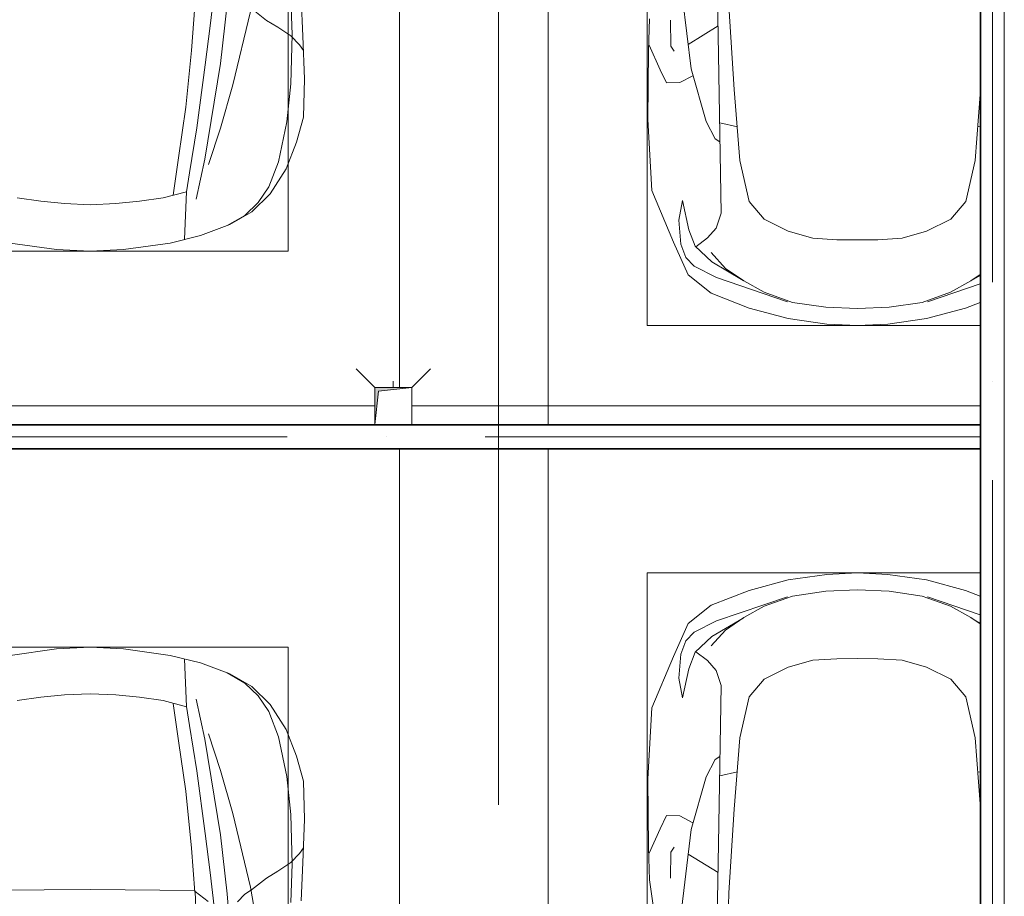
# Model space of a CAD drawing. Header units: millimetres. Extents: x -32229 to 192519, y -13689 to 125138.
# Tile 143 of 183: x 41501 to 45479, y 62543 to 66086. Entities that reach past the tile are written whole.
import ezdxf

# ---------------------------------------------------------------- set-up
doc = ezdxf.new("R2010")
doc.units = ezdxf.units.MM
doc.linetypes.add('ADSK_Линия сетки', pattern=[5000, 4000, -500, 0, -500])
doc.linetypes.add('ADSK_Осевая', pattern=[2800, 2000, -400, 0, -400])
for name, color, linetype, lineweight in [('A-DETL-GENF-OTLN', 7, 'Continuous', 18), ('A-FLOR-____-OTLN', 7, 'Continuous', 18), ('C-PRKG-____-OTLN', 7, 'Continuous', 18), ('E-CABL-TRAY-CNTR', 7, 'ADSK_Осевая', 18), ('E-CABL-TRAY-OTLN', 7, 'Continuous', 18), ('M-EQPM-____-OTLN', 7, 'Continuous', 18), ('P-SANR-FIXT-OTLN', 7, 'Continuous', 18), ('S-GRID-____-OTLN', 7, 'Continuous', 9)]:
    doc.layers.add(name, color=color, linetype=linetype, lineweight=lineweight)

# ---------------------------------------------------------------- blocks, each defined once
blk = doc.blocks.new('АР_Машиноместо - 4900x2400_М__5300х2500_-V108--01 ЭЛ')
at = {"layer": 'A-DETL-GENF-OTLN', "color": 253, "lineweight": 13, "true_color": 0xaaaaaa}
for p, q in [((1250, 4500), (1114.6, 4493)), ((1250, 4500), (1385.4, 4493)), ((927, 4466.6), (804.4, 4436.7)), ((1114.6, 4493), (927, 4466.6)), ((1385.4, 4493), (1573, 4466.6)), ((804.4, 4436.7), (686, 4391.6)), ((861.2, 4260.3), (869.3, 4451.1)), ((686, 4391.6), (596.3, 4340.6)), ((596.3, 4340.6), (522.5, 4267.9)), ((1050.4, 4297.3), (955.5, 4283.9)), ((1146, 4306.7), (1050.4, 4297.3)), ((1250, 4312), (1146, 4306.7)), ((1250, 4312), (1354, 4306.7)), ((1354, 4306.7), (1449.6, 4297.3)), ((1449.6, 4297.3), (1544.5, 4283.9)), ((522.5, 4267.9), (458.6, 4167)), ((955.5, 4283.9), (861, 4259.4)), ((914, 4272.5), (893.6, 4121.6)), ((458.6, 4167), (416.4, 4059.2)), ((893.6, 4121.6), (863.9, 3917.5)), ((416.4, 4059.2), (387.4, 3958.4)), ((387.4, 3958.4), (384, 3802.9)), ((863.9, 3917.5), (840.1, 3687.8)), ((384, 3802.9), (390.2, 3630)), ((403.8, 3665.5), (388.1, 3688.4)), ((438.6, 3629.8), (403.8, 3665.5)), ((840.1, 3687.8), (826.6, 3509.6)), ((390.2, 3630), (397.1, 3474.2)), ((491.4, 3594.2), (438.6, 3629.8)), ((537.9, 3567), (491.4, 3594.2)), ((598.3, 3518.6), (537.9, 3567))]:
    blk.add_line(p, q, dxfattribs=at)
at = {"layer": 'A-DETL-GENF-OTLN', "color": 254, "lineweight": 13, "true_color": 0xd4d4d4}
for p, q in [((696.3, 4395.8), (625, 4354.8)), ((625, 4354.8), (571.5, 4303.1)), ((571.5, 4303.1), (527.8, 4239.8)), ((786.9, 4128.3), (821.1, 4289.8)), ((849, 4182.8), (861.2, 4260.3)), ((527.8, 4239.8), (488.6, 4138.1)), ((819.4, 4000.8), (849, 4182.8)), ((488.6, 4138.1), (454.7, 3976.8)), ((722.7, 4001.8), (771.7, 4149.8)), ((723.2, 3741.5), (786.9, 4128.3)), ((673.6, 3827.1), (722.7, 4001.8)), ((785.7, 3746.6), (819.4, 4000.8)), ((454.7, 3976.8), (438.6, 3823.4)), ((438.6, 3823.4), (434.2, 3623.7)), ((602.3, 3530.2), (673.6, 3827.1)), ((695.7, 3502.8), (723.2, 3741.5)), ((765.5, 3589.1), (785.7, 3746.6)), ((434.2, 3623.7), (439.5, 3468.5)), ((749.1, 3450.8), (765.5, 3589.1))]:
    blk.add_line(p, q, dxfattribs=at)
at = {"layer": 'C-PRKG-____-OTLN', "color": 253, "lineweight": 13, "true_color": 0xaaaaaa}
for p, q in [((2500, 5300), (0, 5300)), ((0, 3400.4), (0, 5050)), ((450, 4500), (2050, 4500)), ((450, 3400.4), (450, 4500))]:
    blk.add_line(p, q, dxfattribs=at)
blk = doc.blocks.new('АР_Машиноместо - 4900x2400_М__5300х2500_-V32--01 ЭЛ')
at = {"layer": 'A-DETL-GENF-OTLN', "color": 253, "lineweight": 13, "true_color": 0xaaaaaa}
for p, q in [((676.4, -3260.1), (695.7, -3502.8)), ((825.6, -3512.1), (821, -3413)), ((390.2, -3630), (397.1, -3474.2)), ((654.7, -3470.4), (624.9, -3501.2)), ((773.2, -3472.4), (825.6, -3512.1)), ((598.3, -3518.6), (537.9, -3567)), ((624.9, -3501.2), (598.3, -3518.6)), ((840.1, -3687.8), (826.6, -3509.6)), ((1250, -3520.1), (827.2, -3517.2)), ((1250, -3520.1), (1672.8, -3517.2)), ((537.9, -3567), (491.4, -3594.2)), ((491.4, -3594.2), (438.6, -3629.8)), ((384, -3802.9), (390.2, -3630)), ((438.6, -3629.8), (403.8, -3665.5)), ((403.8, -3665.5), (388.1, -3688.4)), ((863.9, -3917.5), (840.1, -3687.8)), ((387.4, -3958.4), (384, -3802.9)), ((893.6, -4121.6), (863.9, -3917.5)), ((416.4, -4059.2), (387.4, -3958.4)), ((458.6, -4167), (416.4, -4059.2)), ((914, -4272.5), (893.6, -4121.6)), ((522.5, -4267.9), (458.6, -4167)), ((596.3, -4340.6), (522.5, -4267.9)), ((955.5, -4283.9), (861, -4259.4)), ((861.2, -4260.3), (869.3, -4451.1)), ((1050.4, -4297.3), (955.5, -4283.9)), ((1449.6, -4297.3), (1544.5, -4283.9)), ((1146, -4306.7), (1050.4, -4297.3)), ((1250, -4312), (1146, -4306.7)), ((1250, -4312), (1354, -4306.7)), ((1354, -4306.7), (1449.6, -4297.3)), ((686, -4391.6), (596.3, -4340.6)), ((804.4, -4436.7), (686, -4391.6)), ((927, -4466.6), (804.4, -4436.7)), ((1114.6, -4493), (927, -4466.6)), ((1250, -4500), (1114.6, -4493)), ((1250, -4500), (1385.4, -4493)), ((1385.4, -4493), (1573, -4466.6))]:
    blk.add_line(p, q, dxfattribs=at)
at = {"layer": 'A-DETL-GENF-OTLN', "color": 254, "lineweight": 13, "true_color": 0xd4d4d4}
for p, q in [((564, -3316.2), (602.3, -3530.2)), ((749.1, -3450.8), (765.5, -3589.1)), ((434.2, -3623.7), (439.5, -3468.5)), ((602.3, -3530.2), (673.6, -3827.1)), ((695.7, -3502.8), (723.2, -3741.5)), ((765.5, -3589.1), (785.7, -3746.6)), ((438.6, -3823.4), (434.2, -3623.7)), ((723.2, -3741.5), (786.9, -4128.3)), ((785.7, -3746.6), (819.4, -4000.8)), ((454.7, -3976.8), (438.6, -3823.4)), ((673.6, -3827.1), (722.7, -4001.8)), ((488.6, -4138.1), (454.7, -3976.8)), ((722.7, -4001.8), (771.7, -4149.8)), ((819.4, -4000.8), (849, -4182.8)), ((786.9, -4128.3), (821.1, -4289.8)), ((527.8, -4239.8), (488.6, -4138.1)), ((849, -4182.8), (861.2, -4260.3)), ((571.5, -4303.1), (527.8, -4239.8)), ((625, -4354.8), (571.5, -4303.1)), ((696.3, -4395.8), (625, -4354.8))]:
    blk.add_line(p, q, dxfattribs=at)
at = {"layer": 'C-PRKG-____-OTLN', "color": 253, "lineweight": 13, "true_color": 0xaaaaaa}
for p, q in [((0, 0), (0, -5300)), ((450, -800), (450, -4500)), ((450, -4500), (2050, -4500)), ((2500, -5300), (0, -5300))]:
    blk.add_line(p, q, dxfattribs=at)
blk = doc.blocks.new('АР_Машиноместо - 5300x2500_С-V113--01 ЭЛ')
at = {"layer": 'A-DETL-GENF-OTLN', "color": 253, "lineweight": 13, "true_color": 0xaaaaaa}
for p, q in [((534.1, -3400.4), (578.7, -3762.9)), ((683.4, -3400.4), (689.3, -3705.5)), ((731.2, -3507.6), (752.2, -3845.6)), ((405.6, -3688.5), (409.5, -3560)), ((495.5, -3566.1), (496.8, -3671.6)), ((687.1, -3588.8), (566.5, -3663.9)), ((403.4, -3968), (405.6, -3688.5)), ((408.2, -3667), (453.1, -3766.3)), ((496.8, -3671.6), (510.1, -3691.5)), ((689.3, -3705.5), (699.7, -4345.5)), ((453.1, -3766.3), (478.4, -3819.3)), ((578.7, -3762.9), (638.7, -3975.4)), ((478.4, -3819.3), (532.5, -3818.1)), ((532.5, -3818.1), (585.5, -3790.5)), ((752.2, -3845.6), (774.4, -4132.9)), ((1746.2, -3866.3), (1725.6, -4132.9)), ((419.6, -4254.2), (403.4, -3968)), ((638.7, -3975.4), (675.2, -4045.5)), ((675.2, -4045.5), (694.6, -4057.6)), ((774.4, -4132.9), (812.5, -4298.9)), ((1725.6, -4132.9), (1687.5, -4298.9)), ((507.1, -4462.6), (419.6, -4254.2)), ((543.7, -4295.1), (528.4, -4374.7)), ((569.5, -4413.1), (543.7, -4295.1)), ((812.5, -4298.9), (872.7, -4370.2)), ((1687.5, -4298.9), (1627.3, -4370.2)), ((528.4, -4374.7), (536.4, -4471.4)), ((699.7, -4345.5), (679.6, -4406.3)), ((872.7, -4370.2), (970.5, -4419.3)), ((1627.3, -4370.2), (1529.5, -4419.3)), ((594.6, -4479.3), (569.5, -4413.1)), ((679.6, -4406.3), (645, -4445.5)), ((645, -4445.5), (597.3, -4481.4)), ((970.5, -4419.3), (1069.6, -4447.3)), ((1069.6, -4447.3), (1167.1, -4453.2)), ((1167.1, -4453.2), (1250, -4453.9)), ((1332.9, -4453.2), (1250, -4453.9)), ((1430.4, -4447.3), (1332.9, -4453.2)), ((1529.5, -4419.3), (1430.4, -4447.3)), ((565.9, -4595.1), (507.1, -4462.6)), ((536.4, -4471.4), (557.5, -4525.7)), ((661.8, -4543.1), (594.6, -4479.3)), ((557.5, -4525.7), (590.7, -4560.1)), ((717.1, -4568.9), (659.6, -4505.3)), ((590.7, -4560.1), (680.7, -4606.5)), ((788.5, -4617.7), (661.8, -4543.1)), ((791.3, -4619.7), (717.1, -4568.9)), ((659.1, -4669.9), (565.9, -4595.1)), ((680.7, -4606.5), (967, -4703.6)), ((1708.7, -4619.7), (1746.2, -4594)), ((1711.5, -4617.7), (1746.2, -4597.3)), ((873.9, -4665.1), (791.3, -4619.7)), ((1746.2, -4631.3), (1533, -4703.6)), ((1626.1, -4665.1), (1708.7, -4619.7)), ((812.7, -4729.4), (659.1, -4669.9)), ((988.2, -4706.7), (873.9, -4665.1)), ((1511.8, -4706.7), (1626.1, -4665.1)), ((970.2, -4771.8), (812.7, -4729.4)), ((1122.2, -4726.4), (988.2, -4706.7)), ((1250, -4731.7), (1122.2, -4726.4)), ((1250, -4731.7), (1377.8, -4726.4)), ((1377.8, -4726.4), (1511.8, -4706.7)), ((1529.8, -4771.8), (1687.3, -4729.4)), ((1687.3, -4729.4), (1746.2, -4706.6)), ((1126.4, -4794.1), (970.2, -4771.8)), ((1373.6, -4794.1), (1529.8, -4771.8)), ((1250, -4800), (1126.4, -4794.1)), ((1250, -4800), (1373.6, -4794.1))]:
    blk.add_line(p, q, dxfattribs=at)
at = {"layer": 'A-DETL-GENF-OTLN', "color": 254, "lineweight": 13, "true_color": 0xd4d4d4}
for p, q in [((694.6, -3980.4), (765.1, -3996.8)), ((1746.2, -3994.2), (1734.9, -3996.8))]:
    blk.add_line(p, q, dxfattribs=at)
at = {"layer": 'C-PRKG-____-OTLN', "color": 253, "lineweight": 13, "true_color": 0xaaaaaa}
for p, q in [((0, -3400.4), (0, -5199.7)), ((400, -3400.4), (400, -4800)), ((400, -4800), (1746.2, -4800)), ((1746.2, -5300), (0, -5300))]:
    blk.add_line(p, q, dxfattribs=at)
blk = doc.blocks.new('АР_Машиноместо - 5300x2500_С-V115--01 ЭЛ')
at = {"layer": 'A-DETL-GENF-OTLN', "color": 253, "lineweight": 13, "true_color": 0xaaaaaa}
for p, q in [((1126.4, 4794.1), (970.2, 4771.8)), ((1250, 4800), (1126.4, 4794.1)), ((1250, 4800), (1373.6, 4794.1)), ((1373.6, 4794.1), (1529.8, 4771.8)), ((970.2, 4771.8), (812.7, 4729.4)), ((1529.8, 4771.8), (1687.3, 4729.4)), ((812.7, 4729.4), (659.1, 4669.9)), ((680.7, 4606.5), (967, 4703.6)), ((988.2, 4706.7), (873.9, 4665.1)), ((1122.2, 4726.4), (988.2, 4706.7)), ((1250, 4731.7), (1122.2, 4726.4)), ((1250, 4731.7), (1377.8, 4726.4)), ((1377.8, 4726.4), (1511.8, 4706.7)), ((1511.8, 4706.7), (1626.1, 4665.1)), ((1746.2, 4631.3), (1533, 4703.6)), ((1687.3, 4729.4), (1746.2, 4706.6)), ((659.1, 4669.9), (565.9, 4595.1)), ((873.9, 4665.1), (791.3, 4619.7)), ((1626.1, 4665.1), (1708.7, 4619.7)), ((788.5, 4617.7), (661.8, 4543.1)), ((791.3, 4619.7), (717.1, 4568.9)), ((1708.7, 4619.7), (1746.2, 4594)), ((1711.5, 4617.7), (1746.2, 4597.3)), ((565.9, 4595.1), (507.1, 4462.6)), ((590.7, 4560.1), (680.7, 4606.5)), ((557.5, 4525.7), (590.7, 4560.1)), ((661.8, 4543.1), (594.6, 4479.3)), ((717.1, 4568.9), (659.6, 4505.3)), ((536.4, 4471.4), (557.5, 4525.7)), ((507.1, 4462.6), (419.6, 4254.2)), ((528.4, 4374.7), (536.4, 4471.4)), ((594.6, 4479.3), (569.5, 4413.1)), ((645, 4445.5), (597.3, 4481.4)), ((679.6, 4406.3), (645, 4445.5)), ((872.7, 4370.2), (970.5, 4419.3)), ((970.5, 4419.3), (1069.6, 4447.3)), ((1069.6, 4447.3), (1167.1, 4453.2)), ((1167.1, 4453.2), (1250, 4453.9)), ((1332.9, 4453.2), (1250, 4453.9)), ((1430.4, 4447.3), (1332.9, 4453.2)), ((1529.5, 4419.3), (1430.4, 4447.3)), ((1627.3, 4370.2), (1529.5, 4419.3)), ((569.5, 4413.1), (543.7, 4295.1)), ((699.7, 4345.5), (679.6, 4406.3)), ((543.7, 4295.1), (528.4, 4374.7)), ((689.3, 3705.5), (699.7, 4345.5)), ((812.5, 4298.9), (872.7, 4370.2)), ((1687.5, 4298.9), (1627.3, 4370.2)), ((774.4, 4132.9), (812.5, 4298.9)), ((1725.6, 4132.9), (1687.5, 4298.9)), ((419.6, 4254.2), (403.4, 3968)), ((752.2, 3845.6), (774.4, 4132.9)), ((1746.2, 3866.3), (1725.6, 4132.9)), ((638.7, 3975.4), (675.2, 4045.5)), ((675.2, 4045.5), (694.6, 4057.6)), ((403.4, 3968), (405.6, 3688.5)), ((578.7, 3762.9), (638.7, 3975.4)), ((453.1, 3766.3), (478.4, 3819.3)), ((478.4, 3819.3), (532.5, 3818.1)), ((731.2, 3507.6), (752.2, 3845.6)), ((532.5, 3818.1), (585.5, 3790.5)), ((408.2, 3667), (453.1, 3766.3)), ((530.9, 3374.8), (578.7, 3762.9)), ((678.7, 3159.5), (689.3, 3705.5)), ((405.6, 3688.5), (409.5, 3560)), ((495.5, 3566.1), (496.8, 3671.6)), ((496.8, 3671.6), (510.1, 3691.5)), ((687.1, 3588.8), (566.5, 3663.9)), ((409.5, 3560), (426.5, 3446.8)), ((704.9, 2775.5), (731.2, 3507.6))]:
    blk.add_line(p, q, dxfattribs=at)
at = {"layer": 'A-DETL-GENF-OTLN', "color": 254, "lineweight": 13, "true_color": 0xd4d4d4}
for p, q in [((694.6, 3980.4), (765.1, 3996.8)), ((1746.2, 3994.2), (1734.9, 3996.8))]:
    blk.add_line(p, q, dxfattribs=at)
at = {"layer": 'C-PRKG-____-OTLN', "color": 253, "lineweight": 13, "true_color": 0xaaaaaa}
for p, q in [((1746.2, 5300), (0, 5300)), ((0, 0), (0, 5300)), ((400, 4800), (1746.2, 4800)), ((400, 500), (400, 4800))]:
    blk.add_line(p, q, dxfattribs=at)
blk = doc.blocks.new('АР_Канал вертикальный прямоугольный - ВК-V188--01 ЭЛ')
at = {"layer": 'M-EQPM-____-OTLN', "lineweight": 13, "true_color": 0xe2e2e2}
blk.add_hatch(color=254, dxfattribs=at).paths.add_polyline_path([(-75, -74.7), (-75, -74.7), (-60, 60), (75, 75), (-75, 75)])
at = {"layer": 'M-EQPM-____-OTLN', "color": 253, "lineweight": 13, "true_color": 0xaaaaaa}
for p, q in [((75, 75), (-75, 75)), ((-75, 75), (-75, -74.7)), ((75, 75), (-75, 75)), ((-75, 75), (-75, -74.7)), ((-75, -74.7), (-75, 75)), ((-75, 75), (75, 75)), ((-75, -74.7), (-60, 60)), ((-75, -74.7), (-60, 60)), ((-60, 60), (75, 75)), ((-60, 60), (75, 75)), ((75, -74.7), (75, 75)), ((75, 75), (75, -74.7))]:
    blk.add_line(p, q, dxfattribs=at)
blk = doc.blocks.new('АР_Трап - 100-100-V245--01 ЭЛ')
at = {"layer": 'P-SANR-FIXT-OTLN', "color": 253, "lineweight": 13, "true_color": 0xaaaaaa}
for p, q in [((-75, 75), (-150, 150)), ((75, 75), (150, 150)), ((0, 75), (0, 100)), ((-100, 0), (-75, 0)), ((75, 0), (100, 0))]:
    blk.add_line(p, q, dxfattribs=at)
blk = doc.blocks.new('Наметкина 10_РД_АР_П_отсоединено_rvt-1--01 ЭЛ')
at = {"layer": 'A-FLOR-____-OTLN', "color": 253, "lineweight": 13, "true_color": 0xaaaaaa}
for p, q in [((42935.3, 64525), (37534.9, 64525)), ((45381.5, 64525), (43085.3, 64525))]:
    blk.add_line(p, q, dxfattribs=at)
at = {"layer": 'C-PRKG-____-OTLN', "color": 253, "lineweight": 13, "true_color": 0xaaaaaa, "rotation": 180}
for name, p in [('АР_Машиноместо - 4900x2400_М__5300х2500_-V108--01 ЭЛ', (43035.3, 69650)), ('АР_Машиноместо - 4900x2400_М__5300х2500_-V32--01 ЭЛ', (43035.3, 59050))]:
    blk.add_blockref(name, p, dxfattribs=at)
at = {"layer": 'C-PRKG-____-OTLN', "color": 253, "lineweight": 13, "true_color": 0xaaaaaa}
for name, p in [('АР_Машиноместо - 5300x2500_С-V113--01 ЭЛ', (43635.3, 69650)), ('АР_Машиноместо - 5300x2500_С-V115--01 ЭЛ', (43635.3, 59050))]:
    blk.add_blockref(name, p, dxfattribs=at)
at = {"layer": 'M-EQPM-____-OTLN', "color": 253, "lineweight": 13, "true_color": 0xaaaaaa}
blk.add_blockref('АР_Канал вертикальный прямоугольный - ВК-V188--01 ЭЛ', (43010.3, 64525), dxfattribs=at)
at = {"layer": 'P-SANR-FIXT-OTLN', "color": 253, "lineweight": 13, "true_color": 0xaaaaaa}
blk.add_blockref('АР_Трап - 100-100-V245--01 ЭЛ', (43010.3, 64525), dxfattribs=at)

msp = doc.modelspace()

# ---------------------------------------------------------------- linework, layer by layer
at = {"layer": 'E-CABL-TRAY-CNTR', "color": 94, "true_color": 0x009f00}
msp.add_line((45431.5, 72624.8), (45431.5, 53319.3), dxfattribs=at)
at = {"layer": 'E-CABL-TRAY-CNTR', "color": 5, "true_color": 0x0000ff}
msp.add_line((45381.5, 64400.3), (37534.9, 64400.3), dxfattribs=at)
at = {"layer": 'E-CABL-TRAY-OTLN', "color": 94, "true_color": 0x009f00}
for p, q in [((45381.5, 72624.8), (45381.5, 53319.3)), ((45384, 72624.8), (45384, 53319.3)), ((45478.9, 72624.8), (45478.9, 53319.3))]:
    msp.add_line(p, q, dxfattribs=at)
at = {"layer": 'E-CABL-TRAY-OTLN', "color": 5, "true_color": 0x0000ff}
for p, q in [((45381.5, 64450.3), (37534.9, 64450.3)), ((45381.5, 64447.8), (37534.9, 64447.8)), ((45381.5, 64352.8), (37534.9, 64352.8)), ((45381.5, 64350.3), (37534.9, 64350.3))]:
    msp.add_line(p, q, dxfattribs=at)
at = {"layer": 'S-GRID-____-OTLN', "color": 253, "linetype": 'ADSK_Линия сетки', "true_color": 0xaaaaaa}
msp.add_line((43435.3, -12088.9), (43435.3, 125138.4), dxfattribs=at)

# ---------------------------------------------------------------- block references
at = {"lineweight": 5}
msp.add_blockref('Наметкина 10_РД_АР_П_отсоединено_rvt-1--01 ЭЛ', (0, 0), dxfattribs=at)

doc.saveas('drawing.dxf')
